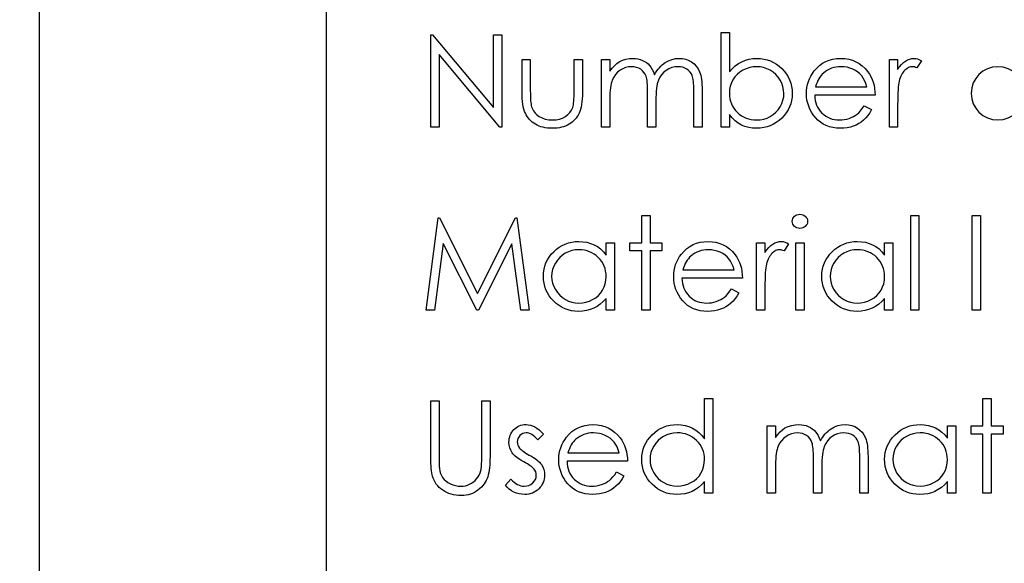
# Model space of a CAD drawing. Header units: inches. Extents: x 0.1 to 87.3, y 0.1 to 33.9.
# Tile 125 of 161: x 31.487 to 32.486, y 25.119 to 25.671. Entities that reach past the tile are written whole.
import ezdxf

# ---------------------------------------------------------------- set-up
doc = ezdxf.new("R2010")
doc.units = ezdxf.units.IN
doc.header["$MEASUREMENT"] = 0
doc.layers.add('DIMENSIONS', color=171, linetype='Continuous')
doc.styles.add('SLDTEXTSTYLE0', font='TXT', dxfattribs={"width": 0.75})
doc.dimstyles.new('SLDDIMSTYLE0', dxfattribs={"dimtxt": 0.125, "dimasz": 0.13, "dimexe": 0, "dimexo": 0.0625, "dimgap": 0.03125, "dimtad": 0, "dimtih": 1, "dimtoh": 1, "dimdec": 4, "dimlfac": 1.333333, "dimrnd": 1e-09, "dimzin": 4, "dimdsep": 46, "dimtxsty": 'SLDTEXTSTYLE0', "dimsah": 1, "dimcen": 0.09, "dimadec": 0, "dimazin": 1, "dimtfac": 1, "dimtdec": 4, "dimtofl": 0, "dimtmove": 0, "dimatfit": 3, "dimfxl": 0, "dimfrac": 2, "dimtolj": 1, "dimtzin": 12, "dimarcsym": 0})

# ---------------------------------------------------------------- blocks, each defined once
blk = doc.blocks.new('_D')
at = {"layer": 'DIMENSIONS'}
for p, q in [((31.75748, 27.92628), (31.50748, 27.92628)), ((31.50748, 27.92628), (31.50748, 27.32736)), ((31.50748, 22.25736), (31.50748, 27.32736))]:
    blk.add_line(p, q, dxfattribs=at)
for points in [[(31.50748, 27.32736), (31.48748, 27.19736), (31.52748, 27.19736)], [(31.50748, 22.25736), (31.52748, 22.38736), (31.48748, 22.38736)]]:
    blk.add_solid(points, dxfattribs=at)
at = {"layer": 'DIMENSIONS', "char_height": 0.125, "attachment_point": 1, "style": 'SLDTEXTSTYLE0'}
for s, insert in [('6.7600', (31.75748, 28.08741)), ('COIL', (31.81407, 27.88897))]:
    blk.add_mtext(s, dxfattribs=dict(at, insert=insert))

msp = doc.modelspace()

# ---------------------------------------------------------------- linework, layer by layer
at = {"color": 7, "linetype": 'Continuous', "lineweight": 25}
msp.add_line((31.798685, 22.257365), (31.798685, 27.327365), dxfattribs=at)
at = {"color": 7, "linetype": 'Continuous'}
msp.add_line((32.479612, 25.631328), (32.479612, 25.631328), dxfattribs=at)
at = {"color": 7, "linetype": 'Continuous', "flags": 128}
for points in [[(32.198925, 25.561617), (32.198925, 25.65777), (32.198925, 25.65777), (32.207339, 25.65777), (32.207339, 25.65777), (32.207339, 25.617694), (32.207339, 25.617694), (32.21025, 25.620905), (32.213311, 25.623666), (32.21656, 25.626013), (32.219959, 25.627929), (32.223546, 25.629413), (32.227283, 25.630483), (32.231208, 25.631122), (32.235283, 25.631328), (32.235283, 25.631328), (32.238908, 25.631159), (32.24242, 25.630671), (32.245781, 25.629863), (32.249012, 25.628736), (32.252092, 25.627272), (32.255059, 25.625488), (32.257876, 25.623384), (32.260561, 25.620943), (32.263022, 25.618276), (32.265144, 25.615478), (32.266947, 25.612529), (32.26843, 25.609449), (32.269576, 25.606238), (32.270383, 25.602876), (32.270872, 25.599383), (32.271041, 25.59574), (32.271041, 25.59574), (32.270872, 25.592153), (32.270383, 25.588697), (32.269557, 25.585373), (32.268393, 25.582181), (32.266909, 25.57912), (32.265087, 25.576209), (32.262946, 25.57341), (32.260467, 25.570762), (32.257763, 25.56834), (32.254909, 25.566236), (32.251941, 25.564452), (32.248824, 25.563006), (32.245575, 25.561861), (32.242194, 25.561053), (32.238664, 25.560584), (32.23502, 25.560415), (32.23502, 25.560415), (32.230851, 25.560621), (32.226889, 25.561241), (32.223133, 25.562293), (32.219564, 25.563739), (32.216203, 25.565654), (32.213048, 25.568039), (32.210099, 25.570931), (32.207339, 25.574293), (32.207339, 25.574293), (32.207339, 25.561617), (32.207339, 25.561617), (32.198925, 25.561617)], [(31.904454, 25.561617), (31.904454, 25.655367), (31.904454, 25.655367), (31.906219, 25.655367), (31.906219, 25.655367), (31.968156, 25.58158), (31.968156, 25.58158), (31.968156, 25.655367), (31.968156, 25.655367), (31.976569, 25.655367), (31.976569, 25.655367), (31.976569, 25.561617), (31.976569, 25.561617), (31.974654, 25.561617), (31.974654, 25.561617), (31.912868, 25.635234), (31.912868, 25.635234), (31.912868, 25.561617), (31.912868, 25.561617), (31.904454, 25.561617)], [(31.997002, 25.630126), (32.005416, 25.630126), (32.005416, 25.630126), (32.005416, 25.59835), (32.005416, 25.59835), (32.005434, 25.595552), (32.005491, 25.592998), (32.005603, 25.590651), (32.005754, 25.588528), (32.005941, 25.58665), (32.006167, 25.584979), (32.00643, 25.583552), (32.006749, 25.582331), (32.006749, 25.582331), (32.007312, 25.58081), (32.00797, 25.579364), (32.008758, 25.578012), (32.009641, 25.576735), (32.010655, 25.575533), (32.011782, 25.574425), (32.013003, 25.573392), (32.014355, 25.572453), (32.017303, 25.570875), (32.020534, 25.56973), (32.024027, 25.569053), (32.027783, 25.568828), (32.027783, 25.568828), (32.031539, 25.569053), (32.034994, 25.569711), (32.038149, 25.570819), (32.041004, 25.572359), (32.043502, 25.574256), (32.045586, 25.576453), (32.047258, 25.578913), (32.048497, 25.581655), (32.048497, 25.581655), (32.048816, 25.582782), (32.049098, 25.584171), (32.049342, 25.585843), (32.049549, 25.587796), (32.049699, 25.590031), (32.049793, 25.592529), (32.049868, 25.595308), (32.049887, 25.59835), (32.049887, 25.59835), (32.049887, 25.630126), (32.049887, 25.630126), (32.0583, 25.630126), (32.0583, 25.630126), (32.0583, 25.596773), (32.0583, 25.596773), (32.058244, 25.593374), (32.058094, 25.590181), (32.057831, 25.587195), (32.057455, 25.584453), (32.056986, 25.581899), (32.056403, 25.579589), (32.055709, 25.577486), (32.05492, 25.575589), (32.054018, 25.573861), (32.053023, 25.572227), (32.051896, 25.570687), (32.050694, 25.569241), (32.049361, 25.567889), (32.047934, 25.56665), (32.046394, 25.565485), (32.044741, 25.564434), (32.042994, 25.563495), (32.041135, 25.562668), (32.039163, 25.561992), (32.037098, 25.561429), (32.0349, 25.560978), (32.032609, 25.560659), (32.030224, 25.560471), (32.027708, 25.560415), (32.027708, 25.560415), (32.02521, 25.560471), (32.022806, 25.560659), (32.020515, 25.560978), (32.018317, 25.561429), (32.016233, 25.561992), (32.014261, 25.562668), (32.012383, 25.563495), (32.010618, 25.564434), (32.008965, 25.565485), (32.007406, 25.56665), (32.00596, 25.567908), (32.004627, 25.56926), (32.003406, 25.570725), (32.002298, 25.572284), (32.001284, 25.573936), (32.000383, 25.575683), (31.999594, 25.577598), (31.998899, 25.579739), (31.998317, 25.582124), (31.997847, 25.584716), (31.997472, 25.587552), (31.997209, 25.590594), (31.997058, 25.593881), (31.997002, 25.597393), (31.997002, 25.597393), (31.997002, 25.630126)], [(32.077531, 25.630126), (32.085944, 25.630126), (32.085944, 25.630126), (32.085944, 25.61822), (32.085944, 25.61822), (32.088273, 25.6213), (32.090639, 25.623929), (32.093025, 25.626107), (32.095447, 25.627854), (32.095447, 25.627854), (32.098846, 25.629375), (32.102339, 25.630464), (32.105908, 25.631103), (32.10957, 25.631328), (32.10957, 25.631328), (32.112049, 25.631197), (32.114453, 25.63084), (32.1168, 25.63022), (32.119072, 25.629356), (32.121232, 25.628286), (32.123166, 25.627065), (32.124913, 25.625675), (32.126434, 25.624117), (32.127805, 25.622314), (32.129101, 25.620154), (32.130284, 25.617656), (32.131373, 25.614783), (32.131373, 25.614783), (32.1325, 25.616755), (32.133702, 25.618595), (32.134979, 25.620323), (32.136313, 25.621919), (32.137721, 25.623403), (32.139186, 25.624755), (32.140726, 25.625995), (32.142341, 25.627103), (32.145684, 25.628943), (32.149177, 25.630276), (32.152764, 25.631065), (32.156501, 25.631328), (32.156501, 25.631328), (32.159938, 25.631103), (32.163168, 25.630445), (32.166192, 25.629319), (32.169009, 25.62776), (32.171544, 25.625807), (32.173741, 25.623497), (32.175582, 25.620849), (32.177065, 25.617825), (32.177685, 25.616135), (32.178211, 25.614238), (32.178662, 25.612154), (32.179037, 25.609863), (32.179319, 25.607384), (32.179525, 25.604698), (32.179657, 25.601806), (32.179694, 25.598726), (32.179694, 25.598726), (32.179694, 25.561617), (32.179694, 25.561617), (32.171281, 25.561617), (32.171281, 25.561617), (32.171281, 25.598764), (32.171281, 25.598764), (32.171262, 25.601393), (32.171187, 25.603815), (32.171056, 25.606013), (32.170887, 25.608003), (32.170661, 25.609769), (32.17038, 25.611327), (32.17006, 25.61268), (32.169685, 25.613806), (32.168746, 25.615759), (32.167525, 25.617525), (32.166023, 25.619065), (32.164238, 25.620417), (32.162229, 25.621506), (32.160013, 25.622295), (32.157628, 25.622764), (32.155036, 25.622915), (32.155036, 25.622915), (32.151862, 25.622689), (32.148839, 25.621976), (32.145928, 25.620811), (32.143167, 25.619159), (32.140651, 25.61713), (32.13851, 25.614783), (32.136726, 25.612116), (32.135298, 25.609149), (32.134716, 25.607459), (32.134209, 25.605506), (32.133796, 25.603289), (32.133439, 25.600811), (32.133176, 25.598069), (32.13297, 25.595064), (32.132857, 25.591796), (32.132819, 25.588265), (32.132819, 25.588265), (32.132819, 25.561617), (32.132819, 25.561617), (32.124406, 25.561617), (32.124406, 25.561617), (32.124406, 25.596454), (32.124406, 25.596454), (32.124387, 25.599402), (32.124312, 25.602125), (32.124181, 25.604585), (32.124012, 25.606801), (32.123786, 25.608773), (32.123523, 25.610482), (32.123204, 25.611966), (32.122828, 25.613187), (32.121908, 25.61529), (32.120688, 25.617168), (32.119166, 25.618821), (32.117363, 25.620248), (32.115335, 25.621412), (32.1131, 25.622257), (32.110697, 25.622746), (32.108105, 25.622915), (32.108105, 25.622915), (32.105063, 25.622689), (32.102114, 25.621994), (32.099259, 25.620849), (32.096518, 25.619253), (32.094001, 25.617262), (32.091823, 25.614952), (32.090001, 25.612341), (32.088536, 25.609393), (32.087935, 25.60774), (32.087409, 25.6059), (32.086959, 25.603834), (32.086602, 25.601562), (32.086301, 25.599102), (32.086113, 25.596416), (32.085982, 25.593543), (32.085944, 25.590444), (32.085944, 25.590444), (32.085944, 25.561617), (32.085944, 25.561617), (32.077531, 25.561617), (32.077531, 25.561617), (32.077531, 25.630126)], [(32.344095, 25.583251), (32.351569, 25.579326), (32.351569, 25.579326), (32.349729, 25.57619), (32.347757, 25.573373), (32.345654, 25.570856), (32.3434, 25.568678), (32.341015, 25.566781), (32.338499, 25.565128), (32.335813, 25.563701), (32.332996, 25.562518), (32.33001, 25.561598), (32.326836, 25.56094), (32.323474, 25.560546), (32.319925, 25.560415), (32.319925, 25.560415), (32.315981, 25.560584), (32.312263, 25.561091), (32.30877, 25.561936), (32.305483, 25.563119), (32.302441, 25.56464), (32.299605, 25.566499), (32.296976, 25.568697), (32.294591, 25.571232), (32.29245, 25.573974), (32.290591, 25.57681), (32.289032, 25.579739), (32.287755, 25.582763), (32.286741, 25.585862), (32.286027, 25.589035), (32.285614, 25.592322), (32.285464, 25.595684), (32.285464, 25.595684), (32.285595, 25.598839), (32.285952, 25.601919), (32.286572, 25.604905), (32.287436, 25.607815), (32.288544, 25.610632), (32.289896, 25.613356), (32.291511, 25.616004), (32.293351, 25.618558), (32.293351, 25.618558), (32.295962, 25.621544), (32.298779, 25.624154), (32.301802, 25.626333), (32.305051, 25.628135), (32.308507, 25.629525), (32.312169, 25.630539), (32.316038, 25.631122), (32.320132, 25.631328), (32.320132, 25.631328), (32.324338, 25.631122), (32.328339, 25.630483), (32.332113, 25.629431), (32.335663, 25.627966), (32.339006, 25.62607), (32.342123, 25.623741), (32.345034, 25.620999), (32.34772, 25.617844), (32.34772, 25.617844), (32.349447, 25.615384), (32.350931, 25.612792), (32.352208, 25.610032), (32.353241, 25.607139), (32.354067, 25.604097), (32.354668, 25.600904), (32.355025, 25.597562), (32.355175, 25.594068), (32.355175, 25.594068), (32.293877, 25.594068), (32.293877, 25.594068), (32.294046, 25.591364), (32.294422, 25.588773), (32.295023, 25.586312), (32.295849, 25.583984), (32.296863, 25.581786), (32.298103, 25.579702), (32.299567, 25.577749), (32.301239, 25.575908), (32.303079, 25.574256), (32.305014, 25.572809), (32.307061, 25.571589), (32.30922, 25.570593), (32.311474, 25.569823), (32.31384, 25.569279), (32.316301, 25.568941), (32.318873, 25.568828), (32.318873, 25.568828), (32.32139, 25.568922), (32.32385, 25.569222), (32.326291, 25.56973), (32.328695, 25.570424), (32.331005, 25.571288), (32.333127, 25.572302), (32.335062, 25.573429), (32.336827, 25.574687), (32.338536, 25.576209), (32.34032, 25.578162), (32.342179, 25.580491), (32.344095, 25.583251)], [(32.369598, 25.630126), (32.378012, 25.630126), (32.378012, 25.630126), (32.378012, 25.620041), (32.378012, 25.620041), (32.379927, 25.622821), (32.381899, 25.625187), (32.383909, 25.627121), (32.385974, 25.628661), (32.388097, 25.629826), (32.390275, 25.630671), (32.392472, 25.631159), (32.394726, 25.631328), (32.394726, 25.631328), (32.396473, 25.631178), (32.398275, 25.630746), (32.400135, 25.630014), (32.40205, 25.628981), (32.40205, 25.628981), (32.39743, 25.621694), (32.39743, 25.621694), (32.39621, 25.62222), (32.395083, 25.622614), (32.39405, 25.62284), (32.39313, 25.622915), (32.39313, 25.622915), (32.39112, 25.622689), (32.38913, 25.622013), (32.387195, 25.620886), (32.38528, 25.619309), (32.384359, 25.618351), (32.383496, 25.617262), (32.382707, 25.61606), (32.381956, 25.614727), (32.381261, 25.613262), (32.380622, 25.611684), (32.38004, 25.609975), (32.379514, 25.608154), (32.379514, 25.608154), (32.379157, 25.60652), (32.378857, 25.60451), (32.378594, 25.602125), (32.378387, 25.599364), (32.378218, 25.596247), (32.378106, 25.592754), (32.378031, 25.588885), (32.378012, 25.584641), (32.378012, 25.584641), (32.378012, 25.561617), (32.378012, 25.561617), (32.369598, 25.561617), (32.369598, 25.561617), (32.369598, 25.630126)], [(32.234945, 25.568828), (32.238626, 25.569053), (32.242157, 25.569711), (32.245537, 25.570819), (32.248786, 25.572359), (32.251791, 25.574293), (32.254477, 25.576603), (32.256843, 25.579251), (32.258871, 25.582256), (32.260524, 25.585486), (32.261688, 25.588829), (32.262402, 25.592228), (32.262627, 25.59574), (32.262627, 25.59574), (32.262383, 25.599252), (32.261688, 25.602689), (32.260486, 25.606031), (32.258834, 25.609299), (32.256787, 25.612341), (32.25442, 25.615027), (32.251716, 25.617356), (32.248692, 25.619328), (32.245462, 25.620905), (32.242101, 25.622013), (32.238645, 25.622689), (32.235077, 25.622915), (32.235077, 25.622915), (32.231433, 25.622689), (32.227903, 25.622013), (32.224447, 25.620905), (32.221086, 25.619328), (32.217968, 25.617375), (32.215226, 25.615121), (32.21286, 25.612548), (32.210888, 25.609656), (32.209329, 25.60652), (32.208221, 25.603214), (32.207564, 25.599703), (32.207339, 25.596003), (32.207339, 25.596003), (32.20747, 25.593167), (32.207846, 25.590444), (32.208465, 25.587834), (32.209329, 25.585355), (32.210456, 25.582988), (32.211827, 25.580735), (32.213442, 25.578613), (32.215301, 25.576603), (32.217348, 25.574781), (32.219527, 25.573204), (32.221799, 25.57187), (32.224203, 25.570781), (32.22672, 25.569917), (32.229349, 25.569316), (32.232091, 25.568941), (32.234945, 25.568828)], [(32.346761, 25.602482), (32.345766, 25.605806), (32.344546, 25.608773), (32.343137, 25.611384), (32.341522, 25.613637), (32.339682, 25.615628), (32.337541, 25.617412), (32.335137, 25.61899), (32.332451, 25.620361), (32.329597, 25.621487), (32.326648, 25.622276), (32.323644, 25.622764), (32.320564, 25.622915), (32.320564, 25.622915), (32.318047, 25.622821), (32.315606, 25.62252), (32.313258, 25.622013), (32.311023, 25.621318), (32.308845, 25.620398), (32.306779, 25.619309), (32.304807, 25.617994), (32.30291, 25.616492), (32.30291, 25.616492), (32.301596, 25.615252), (32.300375, 25.613863), (32.299229, 25.612341), (32.298178, 25.61067), (32.297201, 25.60883), (32.2963, 25.606858), (32.295492, 25.604754), (32.29476, 25.602482), (32.29476, 25.602482), (32.346762, 25.602482)], [(31.899646, 25.375839), (31.912022, 25.469589), (31.912022, 25.469589), (31.913224, 25.469589), (31.913224, 25.469589), (31.95193, 25.392666), (31.95193, 25.392666), (31.990542, 25.469589), (31.990542, 25.469589), (31.991762, 25.469589), (31.991762, 25.469589), (32.004214, 25.375839), (32.004214, 25.375839), (31.995763, 25.375839), (31.995763, 25.375839), (31.986786, 25.443297), (31.986786, 25.443297), (31.952944, 25.375839), (31.952944, 25.375839), (31.951047, 25.375839), (31.951047, 25.375839), (31.917074, 25.443447), (31.917074, 25.443447), (31.908116, 25.375839), (31.908116, 25.375839), (31.899646, 25.375839)], [(32.118396, 25.471993), (32.12681, 25.471993), (32.12681, 25.471993), (32.12681, 25.444349), (32.12681, 25.444349), (32.138829, 25.444349), (32.138829, 25.444349), (32.138829, 25.435935), (32.138829, 25.435935), (32.12681, 25.435935), (32.12681, 25.435935), (32.12681, 25.375839), (32.12681, 25.375839), (32.118396, 25.375839), (32.118396, 25.375839), (32.118396, 25.435935), (32.118396, 25.435935), (32.106377, 25.435935), (32.106377, 25.435935), (32.106377, 25.444349), (32.106377, 25.444349), (32.118396, 25.444349), (32.118396, 25.444349), (32.118396, 25.471993)], [(32.278815, 25.473195), (32.280374, 25.473063), (32.28182, 25.472669), (32.283154, 25.471993), (32.284356, 25.471073), (32.28537, 25.469965), (32.286083, 25.468725), (32.286515, 25.467392), (32.286666, 25.465946), (32.286666, 25.465946), (32.286515, 25.464537), (32.286083, 25.463223), (32.28537, 25.462002), (32.284356, 25.460894), (32.283154, 25.459974), (32.28182, 25.459298), (32.280374, 25.458903), (32.278816, 25.458772), (32.278816, 25.458772), (32.277276, 25.458903), (32.275867, 25.459298), (32.274534, 25.459974), (32.273332, 25.460894), (32.272336, 25.462002), (32.271623, 25.463223), (32.271191, 25.464537), (32.271041, 25.465946), (32.271041, 25.465946), (32.271191, 25.467392), (32.271623, 25.468725), (32.272336, 25.469965), (32.273332, 25.471073), (32.274534, 25.471993), (32.275867, 25.472669), (32.277276, 25.473063), (32.278816, 25.473195)], [(32.391233, 25.471993), (32.399646, 25.471993), (32.399646, 25.471993), (32.399646, 25.375839), (32.399646, 25.375839), (32.391233, 25.375839), (32.391233, 25.375839), (32.391233, 25.471993)], [(32.453733, 25.471993), (32.462146, 25.471993), (32.462146, 25.471993), (32.462146, 25.375839), (32.462146, 25.375839), (32.453733, 25.375839), (32.453733, 25.375839), (32.453733, 25.471993)], [(32.090752, 25.444349), (32.090752, 25.375839), (32.090752, 25.375839), (32.082339, 25.375839), (32.082339, 25.375839), (32.082339, 25.387689), (32.082339, 25.387689), (32.079428, 25.384534), (32.076367, 25.38183), (32.073099, 25.379576), (32.069681, 25.377773), (32.066094, 25.376402), (32.062357, 25.375426), (32.058432, 25.374825), (32.054356, 25.374637), (32.054356, 25.374637), (32.050732, 25.374806), (32.047239, 25.375294), (32.043877, 25.376102), (32.040647, 25.377229), (32.037567, 25.378694), (32.0346, 25.380478), (32.031783, 25.382581), (32.029097, 25.385022), (32.026637, 25.387689), (32.024515, 25.390487), (32.022731, 25.393436), (32.021247, 25.396535), (32.020102, 25.399765), (32.019294, 25.403126), (32.018806, 25.406638), (32.018637, 25.410282), (32.018637, 25.410282), (32.018806, 25.41385), (32.019294, 25.417305), (32.02012, 25.420611), (32.021285, 25.423803), (32.022768, 25.426846), (32.024571, 25.429757), (32.026712, 25.432555), (32.029191, 25.435203), (32.031895, 25.437625), (32.03475, 25.439729), (32.037717, 25.441513), (32.040835, 25.442959), (32.044084, 25.444104), (32.047464, 25.444912), (32.050976, 25.445382), (32.054619, 25.445551), (32.054619, 25.445551), (32.058807, 25.445344), (32.062789, 25.444724), (32.066563, 25.443673), (32.070132, 25.442226), (32.073493, 25.44033), (32.076667, 25.437926), (32.079597, 25.435053), (32.082339, 25.431672), (32.082339, 25.431672), (32.082339, 25.444349), (32.082339, 25.444349), (32.090752, 25.444349)], [(32.209479, 25.397474), (32.216954, 25.393549), (32.216954, 25.393549), (32.215114, 25.390412), (32.213142, 25.387595), (32.211038, 25.385079), (32.208785, 25.3829), (32.2064, 25.381004), (32.203883, 25.379351), (32.201198, 25.377924), (32.198381, 25.37674), (32.195395, 25.37582), (32.192221, 25.375163), (32.188859, 25.374769), (32.18531, 25.374637), (32.18531, 25.374637), (32.181366, 25.374806), (32.177647, 25.375313), (32.174154, 25.376158), (32.170868, 25.377341), (32.167825, 25.378863), (32.16499, 25.380722), (32.16236, 25.382919), (32.159975, 25.385454), (32.157834, 25.388196), (32.155975, 25.391032), (32.154416, 25.393962), (32.153139, 25.396985), (32.152125, 25.400084), (32.151412, 25.403258), (32.150999, 25.406544), (32.150848, 25.409906), (32.150848, 25.409906), (32.15098, 25.413061), (32.151337, 25.416141), (32.151956, 25.419127), (32.15282, 25.422038), (32.153928, 25.424855), (32.15528, 25.427578), (32.156895, 25.430226), (32.158736, 25.43278), (32.158736, 25.43278), (32.161346, 25.435766), (32.164163, 25.438377), (32.167187, 25.440555), (32.170436, 25.442358), (32.173891, 25.443748), (32.177554, 25.444762), (32.181422, 25.445344), (32.185516, 25.445551), (32.185516, 25.445551), (32.189723, 25.445344), (32.193723, 25.444705), (32.197498, 25.443654), (32.201047, 25.442189), (32.20439, 25.440292), (32.207508, 25.437963), (32.210419, 25.435222), (32.213104, 25.432066), (32.213104, 25.432066), (32.214832, 25.429606), (32.216316, 25.427015), (32.217593, 25.424254), (32.218625, 25.421362), (32.219452, 25.418319), (32.220053, 25.415127), (32.22041, 25.411784), (32.22056, 25.408291), (32.22056, 25.408291), (32.159262, 25.408291), (32.159262, 25.408291), (32.159431, 25.405587), (32.159806, 25.402995), (32.160407, 25.400535), (32.161234, 25.398206), (32.162248, 25.396009), (32.163487, 25.393924), (32.164952, 25.391971), (32.166624, 25.390131), (32.168464, 25.388478), (32.170398, 25.387032), (32.172445, 25.385811), (32.174605, 25.384816), (32.176859, 25.384046), (32.179225, 25.383501), (32.181685, 25.383163), (32.184258, 25.383051), (32.184258, 25.383051), (32.186775, 25.383144), (32.189235, 25.383445), (32.191676, 25.383952), (32.19408, 25.384647), (32.19639, 25.385511), (32.198512, 25.386525), (32.200446, 25.387652), (32.202212, 25.38891), (32.203921, 25.390431), (32.205705, 25.392384), (32.207564, 25.394713), (32.20948, 25.397474)], [(32.234983, 25.444349), (32.243396, 25.444349), (32.243396, 25.444349), (32.243396, 25.434264), (32.243396, 25.434264), (32.245312, 25.437043), (32.247284, 25.439409), (32.249293, 25.441344), (32.251359, 25.442884), (32.253481, 25.444048), (32.25566, 25.444893), (32.257857, 25.445382), (32.260111, 25.445551), (32.260111, 25.445551), (32.261857, 25.4454), (32.26366, 25.444968), (32.265519, 25.444236), (32.267435, 25.443203), (32.267435, 25.443203), (32.262815, 25.435916), (32.262815, 25.435916), (32.261594, 25.436442), (32.260467, 25.436837), (32.259435, 25.437062), (32.258514, 25.437137), (32.258514, 25.437137), (32.256505, 25.436912), (32.254514, 25.436236), (32.25258, 25.435109), (32.250664, 25.433531), (32.249744, 25.432574), (32.24888, 25.431484), (32.248091, 25.430282), (32.24734, 25.428949), (32.246645, 25.427484), (32.246007, 25.425907), (32.245425, 25.424198), (32.244899, 25.422376), (32.244899, 25.422376), (32.244542, 25.420742), (32.244241, 25.418733), (32.243979, 25.416348), (32.243772, 25.413587), (32.243603, 25.410469), (32.24349, 25.406976), (32.243415, 25.403108), (32.243396, 25.398863), (32.243396, 25.398863), (32.243396, 25.375839), (32.243396, 25.375839), (32.234983, 25.375839), (32.234983, 25.375839), (32.234983, 25.444349)], [(32.274646, 25.444349), (32.28306, 25.444349), (32.28306, 25.444349), (32.28306, 25.375839), (32.28306, 25.375839), (32.274646, 25.375839), (32.274646, 25.375839), (32.274646, 25.444349)], [(32.373204, 25.444349), (32.373204, 25.375839), (32.373204, 25.375839), (32.364791, 25.375839), (32.364791, 25.375839), (32.364791, 25.387689), (32.364791, 25.387689), (32.36188, 25.384534), (32.358819, 25.38183), (32.355551, 25.379576), (32.352133, 25.377773), (32.348546, 25.376402), (32.344809, 25.375426), (32.340884, 25.374825), (32.336808, 25.374637), (32.336808, 25.374637), (32.333184, 25.374806), (32.329691, 25.375294), (32.326329, 25.376102), (32.323099, 25.377229), (32.320019, 25.378694), (32.317052, 25.380478), (32.314235, 25.382581), (32.311549, 25.385022), (32.309089, 25.387689), (32.306967, 25.390487), (32.305183, 25.393436), (32.303699, 25.396535), (32.302554, 25.399765), (32.301746, 25.403126), (32.301258, 25.406638), (32.301089, 25.410282), (32.301089, 25.410282), (32.301258, 25.41385), (32.301746, 25.417305), (32.302572, 25.420611), (32.303737, 25.423803), (32.30522, 25.426846), (32.307023, 25.429757), (32.309164, 25.432555), (32.311643, 25.435203), (32.314347, 25.437625), (32.317202, 25.439729), (32.320169, 25.441513), (32.323287, 25.442959), (32.326536, 25.444104), (32.329916, 25.444912), (32.333428, 25.445382), (32.337071, 25.445551), (32.337071, 25.445551), (32.341259, 25.445344), (32.345241, 25.444724), (32.349015, 25.443673), (32.352584, 25.442226), (32.355945, 25.44033), (32.359119, 25.437926), (32.362049, 25.435053), (32.364791, 25.431672), (32.364791, 25.431672), (32.364791, 25.444349), (32.364791, 25.444349), (32.373204, 25.444349)], [(32.054732, 25.437137), (32.051051, 25.436912), (32.04752, 25.436254), (32.04414, 25.435146), (32.040891, 25.433606), (32.037886, 25.431672), (32.035201, 25.429362), (32.032834, 25.426714), (32.030787, 25.423691), (32.029154, 25.42046), (32.027989, 25.417118), (32.027276, 25.4137), (32.02705, 25.410188), (32.02705, 25.410188), (32.027294, 25.406695), (32.027989, 25.403277), (32.029172, 25.399934), (32.030825, 25.396666), (32.032891, 25.393624), (32.035257, 25.390938), (32.037961, 25.388609), (32.040985, 25.386638), (32.044234, 25.38506), (32.047596, 25.383952), (32.05107, 25.383276), (32.054657, 25.383051), (32.054657, 25.383051), (32.0583, 25.383276), (32.06185, 25.383933), (32.065286, 25.385041), (32.068629, 25.3866), (32.071728, 25.388534), (32.07447, 25.390788), (32.076799, 25.393361), (32.07877, 25.396234), (32.080329, 25.39937), (32.081456, 25.402713), (32.082113, 25.406225), (32.082339, 25.409944), (32.082339, 25.409944), (32.082207, 25.412779), (32.081832, 25.415502), (32.081212, 25.418113), (32.080348, 25.420592), (32.079221, 25.422958), (32.07785, 25.425212), (32.076235, 25.427334), (32.074357, 25.429343), (32.07231, 25.431165), (32.07015, 25.432761), (32.067859, 25.434095), (32.065474, 25.435184), (32.062958, 25.436048), (32.060328, 25.436649), (32.057587, 25.437024), (32.054732, 25.437137)], [(32.212146, 25.416704), (32.211151, 25.420028), (32.20993, 25.422996), (32.208522, 25.425606), (32.206907, 25.42786), (32.205066, 25.42985), (32.202925, 25.431635), (32.200522, 25.433212), (32.197836, 25.434583), (32.194981, 25.43571), (32.192033, 25.436499), (32.189028, 25.436987), (32.185948, 25.437137), (32.185948, 25.437137), (32.183432, 25.437043), (32.18099, 25.436743), (32.178643, 25.436236), (32.176408, 25.435541), (32.174229, 25.434621), (32.172164, 25.433531), (32.170192, 25.432217), (32.168295, 25.430714), (32.168295, 25.430714), (32.16698, 25.429475), (32.16576, 25.428085), (32.164614, 25.426564), (32.163562, 25.424892), (32.162586, 25.423052), (32.161684, 25.42108), (32.160877, 25.418977), (32.160144, 25.416704), (32.160144, 25.416704), (32.212146, 25.416704)], [(32.337184, 25.437137), (32.333503, 25.436912), (32.329972, 25.436254), (32.326592, 25.435146), (32.323343, 25.433606), (32.320338, 25.431672), (32.317653, 25.429362), (32.315286, 25.426714), (32.313239, 25.423691), (32.311605, 25.42046), (32.310441, 25.417118), (32.309727, 25.4137), (32.309502, 25.410188), (32.309502, 25.410188), (32.309746, 25.406695), (32.310441, 25.403277), (32.311624, 25.399934), (32.313277, 25.396666), (32.315343, 25.393624), (32.317709, 25.390938), (32.320413, 25.388609), (32.323437, 25.386638), (32.326686, 25.38506), (32.330048, 25.383952), (32.333522, 25.383276), (32.337109, 25.383051), (32.337109, 25.383051), (32.340752, 25.383276), (32.344302, 25.383933), (32.347738, 25.385041), (32.351081, 25.3866), (32.35418, 25.388534), (32.356922, 25.390788), (32.35925, 25.393361), (32.361222, 25.396234), (32.362781, 25.39937), (32.363908, 25.402713), (32.364565, 25.406225), (32.364791, 25.409944), (32.364791, 25.409944), (32.364659, 25.412779), (32.364284, 25.415502), (32.363664, 25.418113), (32.3628, 25.420592), (32.361673, 25.422958), (32.360302, 25.425212), (32.358687, 25.427334), (32.356809, 25.429343), (32.354762, 25.431165), (32.352602, 25.432761), (32.350311, 25.434095), (32.347926, 25.435184), (32.34541, 25.436048), (32.34278, 25.436649), (32.340038, 25.437024), (32.337184, 25.437137)], [(31.904454, 25.283811), (31.912868, 25.283811), (31.912868, 25.283811), (31.912868, 25.22764), (31.912868, 25.22764), (31.912868, 25.225255), (31.912886, 25.223114), (31.912924, 25.221199), (31.912961, 25.219527), (31.913018, 25.218081), (31.913074, 25.216879), (31.913149, 25.215903), (31.913243, 25.21517), (31.913243, 25.21517), (31.913713, 25.212541), (31.914407, 25.210119), (31.915346, 25.20794), (31.916492, 25.205968), (31.917938, 25.204203), (31.919722, 25.202569), (31.921863, 25.201104), (31.924323, 25.199771), (31.926971, 25.198681), (31.929619, 25.197893), (31.932286, 25.197423), (31.934953, 25.197273), (31.934953, 25.197273), (31.937244, 25.197404), (31.939498, 25.197761), (31.941695, 25.198381), (31.943855, 25.199226), (31.945902, 25.200315), (31.947761, 25.201574), (31.949451, 25.203038), (31.950972, 25.204672), (31.952306, 25.206494), (31.95347, 25.208522), (31.954409, 25.210701), (31.955179, 25.213086), (31.955179, 25.213086), (31.955404, 25.214081), (31.955592, 25.215321), (31.955761, 25.216804), (31.955893, 25.218494), (31.956005, 25.220429), (31.95608, 25.222607), (31.956118, 25.225011), (31.956137, 25.22764), (31.956137, 25.22764), (31.956137, 25.283811), (31.956137, 25.283811), (31.96455, 25.283811), (31.96455, 25.283811), (31.96455, 25.22719), (31.96455, 25.22719), (31.964513, 25.224128), (31.9644, 25.221218), (31.964212, 25.218438), (31.963949, 25.215828), (31.963611, 25.213367), (31.963217, 25.211058), (31.962729, 25.208879), (31.962165, 25.20687), (31.961508, 25.204973), (31.960682, 25.203132), (31.959724, 25.201348), (31.958616, 25.199639), (31.957339, 25.197968), (31.95593, 25.19639), (31.954371, 25.19485), (31.952662, 25.193386), (31.950841, 25.192052), (31.948925, 25.190888), (31.946897, 25.189892), (31.944794, 25.189085), (31.942596, 25.188465), (31.940305, 25.188014), (31.937901, 25.187752), (31.935422, 25.187658), (31.935422, 25.187658), (31.932718, 25.187752), (31.930126, 25.187996), (31.927629, 25.188428), (31.925225, 25.18901), (31.922915, 25.18978), (31.920718, 25.1907), (31.918614, 25.191808), (31.916605, 25.193066), (31.914727, 25.194475), (31.913018, 25.195996), (31.911459, 25.19763), (31.910069, 25.199376), (31.908849, 25.201217), (31.907778, 25.203189), (31.906877, 25.205255), (31.906125, 25.207433), (31.906125, 25.207433), (31.905731, 25.208935), (31.905393, 25.21072), (31.905111, 25.212785), (31.904867, 25.215114), (31.904698, 25.217724), (31.904567, 25.220598), (31.904473, 25.223753), (31.904454, 25.22719), (31.904454, 25.22719), (31.904454, 25.283811)], [(32.190512, 25.286215), (32.190512, 25.190061), (32.190512, 25.190061), (32.182098, 25.190061), (32.182098, 25.190061), (32.182098, 25.201912), (32.182098, 25.201912), (32.179187, 25.198757), (32.176126, 25.196052), (32.172858, 25.193799), (32.169441, 25.191996), (32.165854, 25.190625), (32.162116, 25.189648), (32.158191, 25.189047), (32.154116, 25.18886), (32.154116, 25.18886), (32.150491, 25.189029), (32.146998, 25.189517), (32.143637, 25.190324), (32.140407, 25.191451), (32.137327, 25.192916), (32.134359, 25.1947), (32.131542, 25.196803), (32.128857, 25.199245), (32.126397, 25.201912), (32.124275, 25.20471), (32.12249, 25.207658), (32.121007, 25.210757), (32.119861, 25.213987), (32.119054, 25.217349), (32.118565, 25.220861), (32.118396, 25.224504), (32.118396, 25.224504), (32.118565, 25.228072), (32.119054, 25.231528), (32.11988, 25.234833), (32.121044, 25.238026), (32.122528, 25.241068), (32.124331, 25.243979), (32.126472, 25.246777), (32.128951, 25.249425), (32.131655, 25.251848), (32.13451, 25.253951), (32.137477, 25.255735), (32.140594, 25.257181), (32.143843, 25.258327), (32.147224, 25.259134), (32.150736, 25.259604), (32.154379, 25.259773), (32.154379, 25.259773), (32.158567, 25.259548), (32.162548, 25.258872), (32.166323, 25.257726), (32.169891, 25.256148), (32.173253, 25.25412), (32.176427, 25.251641), (32.179356, 25.248693), (32.182098, 25.245312), (32.182098, 25.245312), (32.182098, 25.286215), (32.182098, 25.286215), (32.190512, 25.286215)], [(32.46455, 25.286215), (32.472964, 25.286215), (32.472964, 25.286215), (32.472964, 25.258571), (32.472964, 25.258571), (32.484983, 25.258571), (32.484983, 25.258571), (32.484983, 25.250158), (32.484983, 25.250158), (32.472964, 25.250158), (32.472964, 25.250158), (32.472964, 25.190061), (32.472964, 25.190061), (32.46455, 25.190061), (32.46455, 25.190061), (32.46455, 25.250158), (32.46455, 25.250158), (32.452531, 25.250158), (32.452531, 25.250158), (32.452531, 25.258571), (32.452531, 25.258571), (32.46455, 25.258571), (32.46455, 25.258571), (32.46455, 25.286215)], [(32.018637, 25.250026), (32.012928, 25.244148), (32.012928, 25.244148), (32.011425, 25.245838), (32.009923, 25.247303), (32.00842, 25.248543), (32.006956, 25.249557), (32.005472, 25.250345), (32.004007, 25.250909), (32.002542, 25.251247), (32.001096, 25.25136), (32.001096, 25.25136), (31.999331, 25.251191), (31.997697, 25.250665), (31.996176, 25.249801), (31.994805, 25.24858), (31.993659, 25.247134), (31.992852, 25.245594), (31.992363, 25.243923), (31.992194, 25.242139), (31.992194, 25.242139), (31.992345, 25.240523), (31.992777, 25.238965), (31.993509, 25.237425), (31.994523, 25.235922), (31.994523, 25.235922), (31.99518, 25.235152), (31.996007, 25.234364), (31.996983, 25.233518), (31.998129, 25.232655), (31.999444, 25.231753), (32.000908, 25.230833), (32.002523, 25.229856), (32.004308, 25.228861), (32.004308, 25.228861), (32.006486, 25.227622), (32.008477, 25.226401), (32.010298, 25.22518), (32.011932, 25.223978), (32.013378, 25.222776), (32.014655, 25.221593), (32.015745, 25.22041), (32.016646, 25.219246), (32.016646, 25.219246), (32.018036, 25.216823), (32.01905, 25.21425), (32.019632, 25.211527), (32.019839, 25.208654), (32.019839, 25.208654), (32.019745, 25.206625), (32.019482, 25.204672), (32.019031, 25.202794), (32.018411, 25.20101), (32.017585, 25.199282), (32.016608, 25.197649), (32.015444, 25.19609), (32.014092, 25.194606), (32.012608, 25.193254), (32.01105, 25.19209), (32.009397, 25.191113), (32.00765, 25.190306), (32.00581, 25.189667), (32.003876, 25.189216), (32.001866, 25.188953), (31.999763, 25.18886), (31.999763, 25.18886), (31.996927, 25.18901), (31.994166, 25.189479), (31.991462, 25.190249), (31.988814, 25.19132), (31.986316, 25.192672), (31.984044, 25.194268), (31.981997, 25.19609), (31.980175, 25.198137), (31.980175, 25.198137), (31.985753, 25.204485), (31.985753, 25.204485), (31.987368, 25.202794), (31.989002, 25.201329), (31.990673, 25.20009), (31.992345, 25.199076), (31.994054, 25.198287), (31.9958, 25.197724), (31.997547, 25.197386), (31.999331, 25.197273), (31.999331, 25.197273), (32.001753, 25.19748), (32.003988, 25.198099), (32.006035, 25.199113), (32.007895, 25.200559), (32.009435, 25.202268), (32.010543, 25.204146), (32.0112, 25.206137), (32.011425, 25.208297), (32.011425, 25.208297), (32.011275, 25.210081), (32.010843, 25.211771), (32.010129, 25.213349), (32.009115, 25.214832), (32.009115, 25.214832), (32.008458, 25.215546), (32.007613, 25.216316), (32.00658, 25.217142), (32.005378, 25.218006), (32.003988, 25.218908), (32.002411, 25.219847), (32.000664, 25.220842), (31.99873, 25.221894), (31.99873, 25.221894), (31.996645, 25.223077), (31.99473, 25.22426), (31.993002, 25.225443), (31.991424, 25.226607), (31.990035, 25.227772), (31.988833, 25.228936), (31.987781, 25.230101), (31.986917, 25.231246), (31.986917, 25.231246), (31.985546, 25.233631), (31.98457, 25.236204), (31.983969, 25.238908), (31.983781, 25.2418), (31.983781, 25.2418), (31.983856, 25.243697), (31.984081, 25.2455), (31.984476, 25.247228), (31.985002, 25.248881), (31.985697, 25.250439), (31.986542, 25.251923), (31.987537, 25.253331), (31.988683, 25.254646), (31.98996, 25.255848), (31.991312, 25.256881), (31.992739, 25.257764), (31.994241, 25.258496), (31.995838, 25.259059), (31.997509, 25.259454), (31.999256, 25.259698), (32.001096, 25.259773), (32.001096, 25.259773), (32.003275, 25.259623), (32.005453, 25.259172), (32.00765, 25.258402), (32.009848, 25.257332), (32.012026, 25.255961), (32.014223, 25.254289), (32.016439, 25.252317), (32.018637, 25.250026)], [(32.092893, 25.211696), (32.100368, 25.207771), (32.100368, 25.207771), (32.098527, 25.204635), (32.096555, 25.201818), (32.094452, 25.199301), (32.092198, 25.197123), (32.089813, 25.195226), (32.087297, 25.193573), (32.084611, 25.192146), (32.081794, 25.190963), (32.078808, 25.190043), (32.075634, 25.189385), (32.072273, 25.188991), (32.068723, 25.18886), (32.068723, 25.18886), (32.064779, 25.189029), (32.061061, 25.189536), (32.057568, 25.190381), (32.054281, 25.191564), (32.051239, 25.193085), (32.048403, 25.194944), (32.045774, 25.197142), (32.043389, 25.199677), (32.041248, 25.202419), (32.039389, 25.205255), (32.03783, 25.208184), (32.036553, 25.211208), (32.035539, 25.214306), (32.034825, 25.21748), (32.034412, 25.220767), (32.034262, 25.224128), (32.034262, 25.224128), (32.034393, 25.227284), (32.03475, 25.230363), (32.03537, 25.233349), (32.036234, 25.23626), (32.037342, 25.239077), (32.038694, 25.2418), (32.040309, 25.244448), (32.042149, 25.247003), (32.042149, 25.247003), (32.04476, 25.249989), (32.047577, 25.252599), (32.0506, 25.254777), (32.053849, 25.25658), (32.057305, 25.25797), (32.060967, 25.258984), (32.064836, 25.259566), (32.06893, 25.259773), (32.06893, 25.259773), (32.073136, 25.259566), (32.077137, 25.258928), (32.080911, 25.257876), (32.084461, 25.256411), (32.087804, 25.254515), (32.090921, 25.252186), (32.093832, 25.249444), (32.096518, 25.246289), (32.096518, 25.246289), (32.098245, 25.243829), (32.099729, 25.241237), (32.101006, 25.238476), (32.102039, 25.235584), (32.102865, 25.232542), (32.103466, 25.229349), (32.103823, 25.226006), (32.103973, 25.222513), (32.103973, 25.222513), (32.042675, 25.222513), (32.042675, 25.222513), (32.042844, 25.219809), (32.04322, 25.217217), (32.043821, 25.214757), (32.044647, 25.212428), (32.045661, 25.210231), (32.046901, 25.208147), (32.048366, 25.206194), (32.050037, 25.204353), (32.051877, 25.2027), (32.053812, 25.201254), (32.055859, 25.200034), (32.058019, 25.199038), (32.060272, 25.198268), (32.062638, 25.197724), (32.065099, 25.197386), (32.067671, 25.197273), (32.067671, 25.197273), (32.070188, 25.197367), (32.072648, 25.197667), (32.07509, 25.198174), (32.077493, 25.198869), (32.079803, 25.199733), (32.081926, 25.200747), (32.08386, 25.201874), (32.085625, 25.203132), (32.087334, 25.204654), (32.089118, 25.206607), (32.090977, 25.208935), (32.092893, 25.211696)], [(32.2458, 25.258571), (32.254214, 25.258571), (32.254214, 25.258571), (32.254214, 25.246665), (32.254214, 25.246665), (32.256542, 25.249744), (32.258909, 25.252374), (32.261294, 25.254552), (32.263716, 25.256299), (32.263716, 25.256299), (32.267116, 25.25782), (32.270609, 25.258909), (32.274177, 25.259548), (32.277839, 25.259773), (32.277839, 25.259773), (32.280318, 25.259642), (32.282722, 25.259285), (32.285069, 25.258665), (32.287342, 25.257801), (32.289501, 25.256731), (32.291436, 25.25551), (32.293182, 25.25412), (32.294703, 25.252561), (32.296074, 25.250759), (32.29737, 25.248599), (32.298553, 25.246101), (32.299643, 25.243228), (32.299643, 25.243228), (32.300769, 25.2452), (32.301971, 25.24704), (32.303248, 25.248768), (32.304582, 25.250364), (32.30599, 25.251848), (32.307455, 25.2532), (32.308995, 25.254439), (32.31061, 25.255547), (32.313953, 25.257388), (32.317446, 25.258721), (32.321033, 25.25951), (32.32477, 25.259773), (32.32477, 25.259773), (32.328207, 25.259548), (32.331437, 25.25889), (32.334461, 25.257764), (32.337278, 25.256205), (32.339813, 25.254252), (32.34201, 25.251942), (32.343851, 25.249294), (32.345334, 25.24627), (32.345954, 25.24458), (32.34648, 25.242683), (32.346931, 25.240599), (32.347306, 25.238307), (32.347588, 25.235828), (32.347795, 25.233143), (32.347926, 25.230251), (32.347964, 25.227171), (32.347964, 25.227171), (32.347964, 25.190061), (32.347964, 25.190061), (32.33955, 25.190061), (32.33955, 25.190061), (32.33955, 25.227208), (32.33955, 25.227208), (32.339531, 25.229838), (32.339456, 25.23226), (32.339325, 25.234457), (32.339156, 25.236448), (32.33893, 25.238213), (32.338649, 25.239772), (32.33833, 25.241124), (32.337954, 25.242251), (32.337015, 25.244204), (32.335794, 25.24597), (32.334292, 25.24751), (32.332508, 25.248862), (32.330498, 25.249951), (32.328282, 25.25074), (32.325897, 25.251209), (32.323305, 25.25136), (32.323305, 25.25136), (32.320132, 25.251134), (32.317108, 25.250421), (32.314197, 25.249256), (32.311436, 25.247604), (32.30892, 25.245575), (32.306779, 25.243228), (32.304995, 25.240561), (32.303568, 25.237594), (32.302985, 25.235904), (32.302478, 25.23395), (32.302065, 25.231734), (32.301708, 25.229255), (32.301445, 25.226514), (32.301239, 25.223509), (32.301126, 25.220241), (32.301089, 25.21671), (32.301089, 25.21671), (32.301089, 25.190061), (32.301089, 25.190061), (32.292675, 25.190061), (32.292675, 25.190061), (32.292675, 25.224898), (32.292675, 25.224898), (32.292656, 25.227847), (32.292581, 25.23057), (32.29245, 25.23303), (32.292281, 25.235246), (32.292055, 25.237218), (32.291793, 25.238927), (32.291473, 25.240411), (32.291098, 25.241631), (32.290177, 25.243735), (32.288957, 25.245613), (32.287436, 25.247265), (32.285633, 25.248693), (32.283604, 25.249857), (32.28137, 25.250702), (32.278966, 25.251191), (32.276374, 25.25136), (32.276374, 25.25136), (32.273332, 25.251134), (32.270383, 25.250439), (32.267529, 25.249294), (32.264787, 25.247697), (32.26227, 25.245707), (32.260092, 25.243397), (32.25827, 25.240786), (32.256805, 25.237838), (32.256204, 25.236185), (32.255679, 25.234345), (32.255228, 25.232279), (32.254871, 25.230007), (32.25457, 25.227546), (32.254383, 25.224861), (32.254251, 25.221988), (32.254214, 25.218889), (32.254214, 25.218889), (32.254214, 25.190061), (32.254214, 25.190061), (32.2458, 25.190061), (32.2458, 25.190061), (32.2458, 25.258571)], [(32.436906, 25.258571), (32.436906, 25.190061), (32.436906, 25.190061), (32.428493, 25.190061), (32.428493, 25.190061), (32.428493, 25.201912), (32.428493, 25.201912), (32.425582, 25.198757), (32.42252, 25.196052), (32.419253, 25.193799), (32.415835, 25.191996), (32.412248, 25.190625), (32.408511, 25.189648), (32.404586, 25.189047), (32.40051, 25.18886), (32.40051, 25.18886), (32.396886, 25.189029), (32.393393, 25.189517), (32.390031, 25.190324), (32.386801, 25.191451), (32.383721, 25.192916), (32.380754, 25.1947), (32.377937, 25.196803), (32.375251, 25.199245), (32.372791, 25.201912), (32.370669, 25.20471), (32.368885, 25.207658), (32.367401, 25.210757), (32.366255, 25.213987), (32.365448, 25.217349), (32.36496, 25.220861), (32.364791, 25.224504), (32.364791, 25.224504), (32.36496, 25.228072), (32.365448, 25.231528), (32.366274, 25.234833), (32.367439, 25.238026), (32.368922, 25.241068), (32.370725, 25.243979), (32.372866, 25.246777), (32.375345, 25.249425), (32.378049, 25.251848), (32.380904, 25.253951), (32.383871, 25.255735), (32.386989, 25.257181), (32.390238, 25.258327), (32.393618, 25.259134), (32.39713, 25.259604), (32.400773, 25.259773), (32.400773, 25.259773), (32.404961, 25.259566), (32.408942, 25.258947), (32.412717, 25.257895), (32.416285, 25.256449), (32.419647, 25.254552), (32.422821, 25.252148), (32.425751, 25.249275), (32.428493, 25.245895), (32.428493, 25.245895), (32.428493, 25.258571), (32.428493, 25.258571), (32.436906, 25.258571)], [(32.09556, 25.230927), (32.094564, 25.234251), (32.093344, 25.237218), (32.091935, 25.239829), (32.09032, 25.242082), (32.08848, 25.244073), (32.086339, 25.245857), (32.083935, 25.247434), (32.081249, 25.248805), (32.078395, 25.249932), (32.075446, 25.250721), (32.072442, 25.251209), (32.069362, 25.25136), (32.069362, 25.25136), (32.066845, 25.251266), (32.064404, 25.250965), (32.062056, 25.250458), (32.059821, 25.249763), (32.057643, 25.248843), (32.055577, 25.247754), (32.053605, 25.246439), (32.051708, 25.244937), (32.051708, 25.244937), (32.050394, 25.243697), (32.049173, 25.242308), (32.048028, 25.240786), (32.046976, 25.239115), (32.045999, 25.237274), (32.045098, 25.235303), (32.04429, 25.233199), (32.043558, 25.230927), (32.043558, 25.230927), (32.09556, 25.230927)], [(32.154492, 25.25136), (32.150811, 25.251134), (32.14728, 25.250477), (32.1439, 25.249369), (32.140651, 25.247829), (32.137646, 25.245895), (32.13496, 25.243585), (32.132594, 25.240937), (32.130547, 25.237913), (32.128913, 25.234683), (32.127749, 25.23134), (32.127035, 25.227922), (32.12681, 25.22441), (32.12681, 25.22441), (32.127054, 25.220917), (32.127749, 25.217499), (32.128932, 25.214156), (32.130585, 25.210889), (32.13265, 25.207846), (32.135017, 25.205161), (32.137721, 25.202832), (32.140745, 25.20086), (32.143994, 25.199282), (32.147355, 25.198174), (32.15083, 25.197498), (32.154416, 25.197273), (32.154416, 25.197273), (32.15806, 25.197498), (32.161609, 25.198156), (32.165046, 25.199264), (32.168389, 25.200822), (32.171488, 25.202757), (32.174229, 25.20501), (32.176558, 25.207583), (32.17853, 25.210457), (32.180089, 25.213593), (32.181216, 25.216936), (32.181873, 25.220448), (32.182098, 25.224166), (32.182098, 25.224166), (32.181967, 25.227002), (32.181591, 25.229725), (32.180971, 25.232335), (32.180108, 25.234814), (32.178981, 25.237181), (32.17761, 25.239434), (32.175995, 25.241556), (32.174117, 25.243566), (32.17207, 25.245387), (32.16991, 25.246984), (32.167619, 25.248317), (32.165234, 25.249406), (32.162717, 25.25027), (32.160088, 25.250871), (32.157346, 25.251247), (32.154492, 25.25136)], [(32.400886, 25.25136), (32.397205, 25.251134), (32.393674, 25.250477), (32.390294, 25.249369), (32.387045, 25.247829), (32.38404, 25.245895), (32.381355, 25.243585), (32.378988, 25.240937), (32.376941, 25.237913), (32.375307, 25.234683), (32.374143, 25.23134), (32.373429, 25.227922), (32.373204, 25.22441), (32.373204, 25.22441), (32.373448, 25.220917), (32.374143, 25.217499), (32.375326, 25.214156), (32.376979, 25.210889), (32.379045, 25.207846), (32.381411, 25.205161), (32.384115, 25.202832), (32.387139, 25.20086), (32.390388, 25.199282), (32.393749, 25.198174), (32.397224, 25.197498), (32.400811, 25.197273), (32.400811, 25.197273), (32.404454, 25.197498), (32.408003, 25.198156), (32.41144, 25.199264), (32.414783, 25.200822), (32.417882, 25.202757), (32.420624, 25.20501), (32.422952, 25.207583), (32.424924, 25.210457), (32.426483, 25.213593), (32.42761, 25.216936), (32.428267, 25.220448), (32.428493, 25.224166), (32.428493, 25.224166), (32.428361, 25.227002), (32.427985, 25.229725), (32.427366, 25.232335), (32.426502, 25.234814), (32.425375, 25.237181), (32.424004, 25.239434), (32.422389, 25.241556), (32.420511, 25.243566), (32.418464, 25.245387), (32.416304, 25.246984), (32.414013, 25.248317), (32.411628, 25.249406), (32.409112, 25.25027), (32.406482, 25.250871), (32.40374, 25.251247), (32.400886, 25.25136)]]:
    msp.add_lwpolyline(points, dxfattribs=at)
at = {"color": 7, "linetype": 'Continuous'}
msp.add_arc((32.479574, 25.595877), 0.027038, 90.000391, 89.99961, dxfattribs=at)

# ---------------------------------------------------------------- dimensions: what is measured, and where the dimension line sits
at = {"layer": 'DIMENSIONS'}
dim = msp.add_linear_dim(base=(31.507477, 27.327365), p1=(31.798685, 22.257365), p2=(31.798685, 27.327365), angle=90, text='<>\\PCOIL', dimstyle='SLDDIMSTYLE0', dxfattribs=at)
dim.commit()
dim.dimension.update_dxf_attribs({"geometry": '_D', "text_midpoint": (31.507477, 27.926276), "dimtype": 160})

doc.saveas('drawing.dxf')
